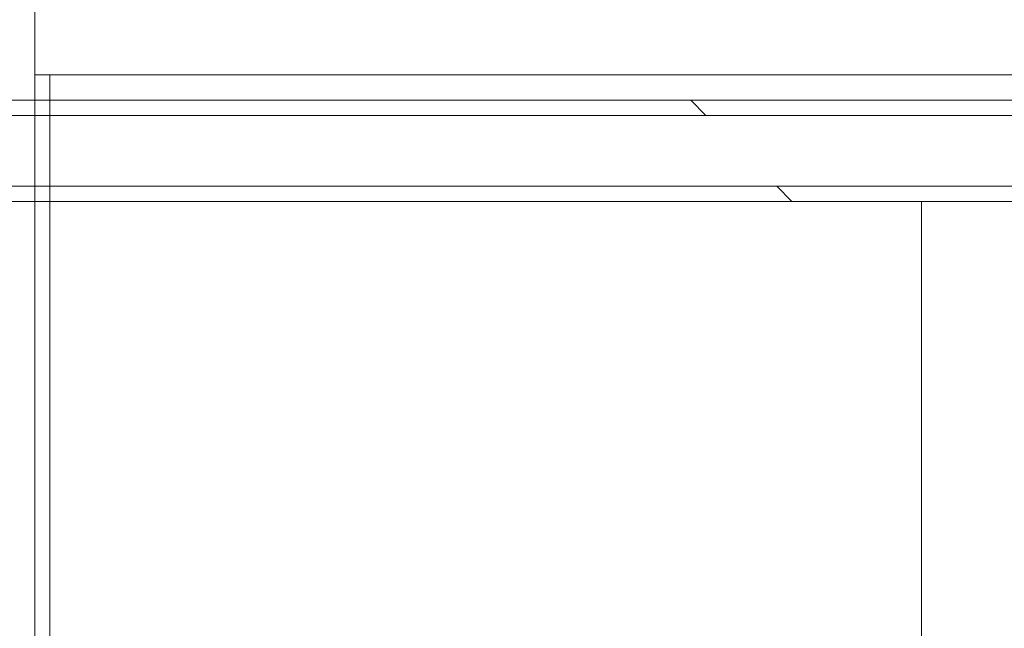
# Model space of a CAD drawing. Header units: metres. Extents: x 1.7 to 42.3, y -72.9 to -47.6.
# Tile 162 of 216: x 19.0655 to 19.1627, y -50.8236 to -50.7636. Entities that reach past the tile are written whole.
import ezdxf

# ---------------------------------------------------------------- set-up
doc = ezdxf.new("R2010")
doc.units = ezdxf.units.M
for name, color, linetype, lineweight in [('A-FLOR-PATT', 7, 'Continuous', 18), ('A-WALL', 7, 'Continuous', 18), ('A-WALL-PATT', 7, 'Continuous', 18)]:
    doc.layers.add(name, color=color, linetype=linetype, lineweight=lineweight)
pattern_1 = [(45, (21.555, -62.9), (-0.0795495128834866, 0.0795495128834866), []), (135, (21.555, -62.9), (-0.0795495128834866, -0.07954951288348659), [])]

# ---------------------------------------------------------------- blocks, each defined once
blk = doc.blocks.new('4 GRE - ESCOLA DE CINEMA E AUDIOVISUAL CINE REX R07_rvt-1-2PAV - FRIGORÍFICA')
at = {"layer": 'A-FLOR-PATT', "true_color": 0xcbcbcb}
h = blk.add_hatch(dxfattribs=at)
h.set_pattern_fill('FP_32', color=9, style=0, pattern_type=2)
h.set_pattern_definition([(0, (14.354, -51.86199999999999), (0, 0.8), []), (90, (14.354, -51.86199999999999), (-0.8, 4.898587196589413e-17), [])])
h.paths.add_polyline_path([(21.24848821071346, -54.34154163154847), (21.24998821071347, -54.34154163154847), (21.24998821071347, -54.34004163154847), (21.24848821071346, -54.34004163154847)])
h.paths.add_polyline_path([(19.05982107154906, -54.34154163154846), (19.05998821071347, -54.34154163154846), (19.05982107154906, -54.34004163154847)])
h.paths.add_polyline_path([(21.24998821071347, -54.33304163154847), (21.24848821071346, -54.33154163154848), (21.24848821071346, -54.33304163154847)])
h.paths.add_polyline_path([(19.05982107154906, -54.33304163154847), (19.05998821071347, -54.33304163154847), (19.05982107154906, -54.33154163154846)])
h.paths.add_polyline_path([(19.06848821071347, -54.33154163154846), (21.24848821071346, -54.33154163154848), (21.24848821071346, -52.81454163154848), (21.24495267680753, -52.80943387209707), (21.14054400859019, -52.80039227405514), (21.13347421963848, -52.79704745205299), (21.13197394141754, -52.7943057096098), (21.13148821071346, -52.78970984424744), (21.13148821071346, -52.69122406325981), (21.12975770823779, -52.69122406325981), (21.12975770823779, -52.67968560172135), (21.13148821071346, -52.67968560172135), (21.13148821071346, -52.67599329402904), (21.12975770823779, -52.67599329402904), (21.12975770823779, -52.67414714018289), (21.13148821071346, -52.67414714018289), (21.13148821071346, -52.67160146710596), (21.12975770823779, -52.67160146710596), (21.12975770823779, -52.65914714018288), (21.13148821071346, -52.65914714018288), (21.13148821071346, -52.65707021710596), (21.12975770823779, -52.65654163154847), (21.12975770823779, -52.64553175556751), (21.12975770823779, -52.64471324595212), (21.12975770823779, -52.61945483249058), (21.13148821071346, -52.61863800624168), (21.13197394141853, -52.51877755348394), (21.1340831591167, -52.51492298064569), (21.14094639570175, -52.51265614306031), (21.24548821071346, -52.50287570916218), (21.24848821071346, -52.49854163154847), (21.24848821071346, -52.44700971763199), (21.24447367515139, -52.44465657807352), (21.2424551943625, -52.44056323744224), (21.23978821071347, -52.42752525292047), (21.23798821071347, -52.42720786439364), (21.23798821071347, -52.42492525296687), (21.17071769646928, -52.42436302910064), (21.16673821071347, -52.42271467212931), (21.16332094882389, -52.42009251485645), (21.16069879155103, -52.41667525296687), (21.1590504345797, -52.41269576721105), (21.15848821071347, -52.40842525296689), (21.1590504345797, -52.40415473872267), (21.16069879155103, -52.40017525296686), (21.16332094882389, -52.39675799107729), (21.16673821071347, -52.39413583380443), (21.17071769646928, -52.3924874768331), (21.17498821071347, -52.39192525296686), (21.23798821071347, -52.39192525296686), (21.23798821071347, -52.38964264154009), (21.23978821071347, -52.38932525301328), (21.2424551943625, -52.37628726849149), (21.24619105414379, -52.37066274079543), (21.24848821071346, -52.36912516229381), (21.24848821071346, -52.30710674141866), (21.24447367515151, -52.30475360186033), (21.24245519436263, -52.30066026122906), (21.23978821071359, -52.28762227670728), (21.23798821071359, -52.28730488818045), (21.23798821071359, -52.28480343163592), (21.22066524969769, -52.28409832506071), (21.20344411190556, -52.27906903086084), (21.1888660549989, -52.2708862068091), (21.17614382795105, -52.25910796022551), (21.16651956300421, -52.24468729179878), (21.16052412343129, -52.22841962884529), (21.15848821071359, -52.21120227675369), (21.15848821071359, -52.12137768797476), (21.14735148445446, -52.12138036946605), (21.13548357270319, -52.12005547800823), (21.12420188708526, -52.11614060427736), (21.11406430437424, -52.109829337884), (21.10557212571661, -52.1014337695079), (21.09914528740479, -52.09136905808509), (21.09510159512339, -52.08013290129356), (21.09250734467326, -52.06561312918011), (20.90176796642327, -52.10619775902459), (20.87739822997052, -52.10989777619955), (20.81291115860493, -52.11159101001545), (20.74902966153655, -52.10261305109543), (20.68750742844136, -52.08321036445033), (20.67240874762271, -52.07416063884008), (20.65912355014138, -52.06261199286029), (20.64775199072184, -52.04891972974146), (20.64143847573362, -52.04265046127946), (20.62368625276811, -52.01318454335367), (20.6136666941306, -51.980275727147), (20.60996750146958, -51.95225259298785), (20.60854295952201, -51.9240222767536), (20.6113203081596, -51.88554380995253), (20.61366669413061, -51.86776882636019), (20.62368625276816, -51.83486001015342), (20.64143847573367, -51.80539409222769), (20.67060283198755, -51.77633267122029), (20.68750742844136, -51.76594122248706), (20.70038341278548, -51.76188043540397), (20.73479562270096, -51.74984031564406), (20.78214912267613, -51.74177074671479), (20.78349266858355, -51.74169507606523), (20.81291115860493, -51.73756057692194), (20.87739822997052, -51.73925381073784), (20.89848821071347, -51.74167407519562), (20.90373151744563, -51.74211995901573), (21.05153784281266, -51.77467207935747), (21.09267690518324, -51.78357515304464), (21.09591686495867, -51.76565211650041), (21.10142309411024, -51.75297767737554), (21.10998141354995, -51.74212801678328), (21.12102510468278, -51.73382158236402), (21.13382287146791, -51.72860841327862), (21.14752726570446, -51.72683371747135), (21.15848821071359, -51.72683371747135), (21.15848821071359, -51.52184227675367), (21.16052412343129, -51.50462492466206), (21.16651956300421, -51.48835726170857), (21.17614382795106, -51.47393659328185), (21.19148821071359, -51.46068650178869), (21.20398450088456, -51.45367219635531), (21.2206652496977, -51.44894622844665), (21.2379882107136, -51.44824112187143), (21.2379882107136, -51.44573966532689), (21.23978821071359, -51.44542227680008), (21.24320065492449, -51.43020754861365), (21.24619105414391, -51.42675976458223), (21.24848821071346, -51.42522218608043), (21.24848821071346, -51.36700971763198), (21.24447367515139, -51.36465657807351), (21.2424551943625, -51.36056323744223), (21.23978821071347, -51.34752525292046), (21.23798821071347, -51.34720786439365), (21.23798821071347, -51.34492525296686), (21.17071769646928, -51.34436302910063), (21.16673821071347, -51.3427146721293), (21.16332094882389, -51.34009251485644), (21.16069879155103, -51.33667525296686), (21.1590504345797, -51.33269576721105), (21.15848821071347, -51.32842525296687), (21.15942918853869, -51.32324034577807), (21.16069879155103, -51.32017525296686), (21.16332094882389, -51.31675799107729), (21.16673821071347, -51.31413583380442), (21.17071769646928, -51.31248747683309), (21.17498821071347, -51.31192525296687), (21.23798821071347, -51.31192525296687), (21.23798821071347, -51.30964264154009), (21.23978821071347, -51.30932525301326), (21.2424551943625, -51.29628726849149), (21.24619105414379, -51.29066274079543), (21.24848821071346, -51.28912516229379), (21.24848821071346, -51.07654163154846), (20.89848821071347, -51.07654163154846), (20.89848821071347, -50.78154163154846), (20.13207267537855, -50.78154163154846), (20.12971953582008, -50.78555616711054), (20.1256261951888, -50.78757464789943), (20.11258821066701, -50.79024163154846), (20.11227082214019, -50.79204163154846), (20.10997932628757, -50.79204163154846), (20.10913973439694, -50.80455187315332), (20.10720969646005, -50.81776191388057), (20.09973167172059, -50.83534761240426), (20.08799335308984, -50.85047777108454), (20.07278597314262, -50.8621158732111), (20.05511429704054, -50.86949297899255), (20.03614590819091, -50.87212167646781), (20.00373821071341, -50.87215086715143), (20.00373821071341, -50.87529163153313), (19.95940968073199, -50.87487046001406), (19.94698821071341, -50.87160699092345), (19.49348821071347, -50.87160699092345), (19.49375547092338, -50.910299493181), (19.49920090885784, -50.9165552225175), (19.50186539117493, -50.91808288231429), (19.51201990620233, -50.93157203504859), (19.51201990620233, -50.95197865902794), (19.50112176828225, -50.96588641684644), (19.48348821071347, -50.97119870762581), (19.4829770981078, -51.53344912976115), (19.47676302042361, -51.55327592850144), (19.4703599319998, -51.56042391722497), (19.45650499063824, -51.56858345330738), (19.44348821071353, -51.57154163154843), (19.06848821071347, -51.57154163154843), (19.06848821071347, -51.58984078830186), (19.07250274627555, -51.59219392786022), (19.07452122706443, -51.59628726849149), (19.07610742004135, -51.60404163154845), (19.12988060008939, -51.60484380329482), (19.13836257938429, -51.6091672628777), (19.14114365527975, -51.61192525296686), (19.14625872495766, -51.6124874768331), (19.15165398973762, -51.61522219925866), (19.15365547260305, -51.61675799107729), (19.15627762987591, -51.62017525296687), (19.15792598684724, -51.62415473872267), (19.15848821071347, -51.62842525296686), (19.15792598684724, -51.63269576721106), (19.15627762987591, -51.63667525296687), (19.15165398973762, -51.64162830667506), (19.15023821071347, -51.6427146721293), (19.14625872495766, -51.64436302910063), (19.14198821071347, -51.64492525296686), (19.07898821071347, -51.64492525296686), (19.07898821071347, -51.64720786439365), (19.07718821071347, -51.64752525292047), (19.07452122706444, -51.66056323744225), (19.07078536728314, -51.6661877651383), (19.06848821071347, -51.66772534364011), (19.06848821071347, -51.75794163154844), (19.10848821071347, -51.78354163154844), (19.10848821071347, -51.84954163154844), (19.06848821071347, -51.87514163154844), (19.06848821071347, -52.00342525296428), (19.51689800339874, -52.00402155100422), (19.54053038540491, -52.0087223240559), (19.55767222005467, -52.0193350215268), (19.56513225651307, -52.02632917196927), (19.57113615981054, -52.03509509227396), (19.57819113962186, -52.04638307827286), (19.58348821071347, -52.07301325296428), (19.58289191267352, -52.65727504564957), (19.57773899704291, -52.67880728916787), (19.56479570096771, -52.69710341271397), (19.54952270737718, -52.70722066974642), (19.545540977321, -52.70923229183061), (19.53535272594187, -52.71121687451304), (19.52434021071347, -52.71342525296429), (19.15629447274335, -52.71342525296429), (19.15543727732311, -52.71592525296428), (19.07848821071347, -52.71592525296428), (19.07848821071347, -52.7304211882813), (19.06848821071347, -52.7304211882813), (19.06848821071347, -52.76686148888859), (19.07250274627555, -52.76921462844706), (19.07498354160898, -52.77556806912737), (19.07718821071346, -52.78634595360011), (19.07898821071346, -52.78666334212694), (19.07898821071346, -52.78894595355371), (19.14625872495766, -52.78950817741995), (19.15165398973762, -52.79224289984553), (19.15365547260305, -52.79377869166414), (19.15627762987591, -52.79719595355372), (19.15792598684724, -52.80117543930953), (19.15848821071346, -52.80544595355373), (19.15792598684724, -52.80971646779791), (19.15627762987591, -52.81369595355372), (19.15165398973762, -52.81864900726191), (19.15023821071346, -52.81973537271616), (19.14625872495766, -52.82138372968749), (19.14198821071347, -52.82194595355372), (19.07898821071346, -52.82194595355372), (19.07898821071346, -52.82422856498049), (19.07718821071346, -52.8245459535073), (19.07452122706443, -52.83758393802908), (19.07078536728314, -52.84320846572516), (19.06848821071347, -52.84474604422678), (19.06848821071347, -52.90273121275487), (19.15668569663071, -52.90273121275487), (19.16362269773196, -52.90364448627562), (19.17210216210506, -52.90786839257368), (19.17563793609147, -52.91058148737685), (19.18148821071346, -52.91937449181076), (19.18148821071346, -52.91997313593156), (19.18257493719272, -52.92259672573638), (19.18348821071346, -52.92953372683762), (19.18348821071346, -53.13592869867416), (19.18148821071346, -53.14608793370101), (19.17989735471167, -53.14932995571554), (19.17563793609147, -53.15488093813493), (19.17008695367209, -53.15914035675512), (19.16362269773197, -53.16181793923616), (19.15165398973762, -53.1627312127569), (19.06848821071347, -53.1627312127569), (19.06848821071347, -53.29544595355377), (19.05850015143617, -53.29544595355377), (19.05850015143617, -54.19544595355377), (19.06848821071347, -54.19544595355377), (19.06848821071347, -54.22789579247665)])
h.paths.add_polyline_path([(19.06698821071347, -54.33304163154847), (19.06848821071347, -54.33154163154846), (19.06698821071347, -54.33154163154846)])
h.paths.add_polyline_path([(18.89998821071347, -52.94342525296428), (18.89998821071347, -52.94192525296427), (18.89848821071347, -52.94192525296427), (18.89848821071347, -52.94342525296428)])
h.paths.add_polyline_path([(14.98848821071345, -52.94342525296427), (15.00848821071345, -52.94342525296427), (15.00848821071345, -52.93342525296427), (17.63848821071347, -52.93342525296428), (17.63848821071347, -52.77802227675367), (17.62848821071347, -52.77802227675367), (17.62848821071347, -52.79602227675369), (17.62648821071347, -52.79602227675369), (17.62648821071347, -52.77602227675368), (17.63848821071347, -52.77602227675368), (17.63848821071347, -52.07202227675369), (17.62648821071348, -52.07202227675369), (17.62648821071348, -52.05202227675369), (17.62848821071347, -52.05202227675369), (17.62848821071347, -52.07002227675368), (17.63848821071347, -52.07002227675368), (17.63848821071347, -51.52242525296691), (17.62848821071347, -51.52242525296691), (17.62848821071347, -51.54042525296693), (17.62648821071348, -51.54042525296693), (17.62648821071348, -51.52042525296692), (17.63848821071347, -51.52042525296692), (17.63848821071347, -50.81642525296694), (17.62648821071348, -50.81642525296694), (17.62648821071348, -50.79642525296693), (17.62848821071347, -50.79642525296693), (17.62848821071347, -50.81442525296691), (17.63848821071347, -50.81442525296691), (17.63848821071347, -50.78154163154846), (16.85070999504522, -50.78154163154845), (16.85070999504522, -50.92796392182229), (16.84920999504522, -50.928488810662), (16.84920999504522, -50.92946392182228), (16.85070999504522, -50.92995651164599), (16.85070999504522, -50.93646392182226), (16.84920999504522, -50.93646392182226), (16.84867355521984, -50.93796392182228), (16.34149770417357, -50.93796392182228), (16.34149770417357, -51.31154163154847), (16.32149770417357, -51.31154163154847), (16.32149770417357, -50.93796392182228), (16.09563837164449, -50.93796392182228), (16.09331165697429, -50.9584891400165), (16.08893185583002, -50.96638479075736), (16.08699345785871, -50.99410517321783), (16.08368512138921, -51.02611141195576), (16.07919249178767, -51.05797299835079), (16.07284813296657, -51.07974265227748), (16.0465106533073, -51.1406873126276), (16.01492764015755, -51.19908618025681), (15.99023193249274, -51.23131569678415), (15.95888391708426, -51.25712115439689), (15.94408030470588, -51.26485751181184), (15.92810102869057, -51.26972175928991), (15.9114977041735, -51.2715459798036), (15.89066372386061, -51.26843390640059), (15.87891510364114, -51.26485751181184), (15.86411149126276, -51.25712115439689), (15.83276347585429, -51.23131569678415), (15.80806776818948, -51.19908618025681), (15.77648475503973, -51.1406873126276), (15.74745259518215, -51.07154163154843), (15.74380291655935, -51.05797299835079), (15.73931028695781, -51.02611141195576), (15.73484736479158, -50.98025794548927), (15.7334660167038, -50.96419059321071), (15.72968375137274, -50.9584891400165), (15.72735703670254, -50.93796392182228), (15.54532107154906, -50.93796392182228), (15.54532107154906, -51.01112227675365), (15.50149770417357, -51.01154163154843), (15.50149770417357, -51.51154163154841), (14.11399770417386, -51.51154163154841), (14.11324931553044, -51.71859837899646), (14.11195748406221, -51.72314543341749), (14.10614742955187, -51.73186604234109), (14.09745206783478, -51.73749756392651), (14.09225019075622, -51.73911630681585), (14.08719519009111, -51.73971631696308), (13.99899770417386, -51.73971631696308), (13.99899770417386, -52.93342525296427), (14.10848821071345, -52.93342525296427), (14.10848821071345, -52.94342525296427), (14.9123666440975, -52.94342525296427)])
h.paths.add_polyline_path([(13.99899770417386, -52.94342525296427), (13.99899770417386, -52.94192525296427), (13.99749770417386, -52.94192525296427), (13.99749770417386, -52.94342525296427)])
h.paths.add_polyline_path([(11.21867355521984, -50.93796392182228), (11.21867355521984, -50.93646392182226), (11.21717355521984, -50.93646392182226)])
h.paths.add_polyline_path([(13.6079705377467, -52.94342525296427), (13.71399770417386, -52.94342525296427), (13.71399770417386, -52.93342525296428), (13.82899770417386, -52.93342525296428), (13.82899770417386, -51.73971631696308), (13.73418500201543, -51.73884540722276), (13.73054334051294, -51.73749756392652), (13.7258250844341, -51.73491778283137), (13.72159430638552, -51.73153545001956), (13.71599770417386, -51.72307303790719), (13.71536572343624, -51.72094865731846), (13.71471464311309, -51.71835949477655), (13.71399770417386, -51.70758663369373), (13.71399770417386, -51.51154163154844), (12.34649770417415, -51.51154163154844), (12.34649770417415, -50.93796392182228), (11.94032107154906, -50.93796392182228), (11.93959770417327, -51.01112227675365), (11.73959770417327, -51.01105581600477), (11.73959770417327, -50.93796392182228), (11.21867355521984, -50.93796392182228), (11.21867355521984, -51.07154163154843), (11.21717355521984, -51.07154163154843), (11.21717355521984, -51.07304163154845), (11.21867355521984, -51.07304163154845), (11.21867355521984, -51.08004163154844), (11.21717355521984, -51.08004163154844), (11.21717355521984, -51.08154163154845), (11.06399770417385, -51.08154163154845), (11.06399770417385, -51.16043560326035), (11.07399770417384, -51.16043560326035), (11.07399770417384, -51.14243560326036), (11.07599770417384, -51.14243560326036), (11.07599770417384, -51.16243560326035), (11.06399770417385, -51.16243560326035), (11.06399770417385, -51.86643560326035), (11.07599770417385, -51.86643560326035), (11.07599770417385, -51.88643560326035), (11.07399770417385, -51.88643560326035), (11.07399770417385, -51.86843560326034), (11.06399770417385, -51.86843560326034), (11.06399770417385, -52.16043560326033), (11.07399770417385, -52.16043560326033), (11.07399770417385, -52.14243560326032), (11.07599770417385, -52.14243560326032), (11.07599770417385, -52.16243560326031), (11.06399770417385, -52.16243560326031), (11.06399770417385, -52.86643560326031), (11.07599770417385, -52.86643560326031), (11.07599770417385, -52.88643560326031), (11.07399770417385, -52.88643560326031), (11.07399770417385, -52.86843560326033), (11.06399770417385, -52.86843560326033), (11.06399770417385, -52.93342525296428), (12.81399770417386, -52.93342525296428), (12.81399770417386, -52.94342525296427), (12.95577248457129, -52.94342525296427)])
h.paths.add_polyline_path([(13.83049770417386, -52.94342525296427), (13.83049770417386, -52.94192525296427), (13.82899770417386, -52.94192525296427), (13.82899770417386, -52.94342525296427)])
h.paths.add_polyline_path([(18.89848821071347, -52.9349252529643), (18.89998821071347, -52.9349252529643), (18.89848821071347, -52.93364057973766)])
h.paths.add_polyline_path([(13.82899770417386, -52.93492525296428), (13.83049770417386, -52.93492525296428), (13.82899770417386, -52.93342525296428)])
h.paths.add_polyline_path([(13.99899770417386, -52.93492525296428), (13.99899770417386, -52.93342525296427), (13.99749770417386, -52.93492525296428)])
h.paths.add_polyline_path([(17.66348821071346, -52.93342525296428), (17.8477066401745, -52.93342525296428), (17.8477066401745, -52.84522776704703), (17.84861991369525, -52.83829076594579), (17.85284381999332, -52.82981130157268), (17.85555691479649, -52.82627552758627), (17.86434991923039, -52.82042525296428), (17.8649485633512, -52.82042525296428), (17.867572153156, -52.81933852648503), (17.87450915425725, -52.81842525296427), (18.08090412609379, -52.81842525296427), (18.09106336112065, -52.82042525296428), (18.09430538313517, -52.82201610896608), (18.09985636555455, -52.82627552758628), (18.10411578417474, -52.83182651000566), (18.1067933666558, -52.83829076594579), (18.10770664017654, -52.84522776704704), (18.10770664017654, -52.93342525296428), (18.89848821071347, -52.93342525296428), (18.89848735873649, -52.57774705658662), (18.89730390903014, -52.58673764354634), (18.89383418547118, -52.59511572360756), (18.88831457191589, -52.60231051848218), (18.88112110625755, -52.6078318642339), (18.8727438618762, -52.61130360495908), (18.85867355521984, -52.61249044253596), (18.79735148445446, -52.61250520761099), (18.7854835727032, -52.61118031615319), (18.77420188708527, -52.6072654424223), (18.76406430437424, -52.60095417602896), (18.75557212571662, -52.59255860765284), (18.74914528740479, -52.58249389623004), (18.7445216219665, -52.56809268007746), (18.74250734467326, -52.55673796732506), (18.55176796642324, -52.59732259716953), (18.52739822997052, -52.60102261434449), (18.46291115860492, -52.6027158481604), (18.39902966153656, -52.59373788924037), (18.33750742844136, -52.57433520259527), (18.32240874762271, -52.56528547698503), (18.30912355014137, -52.55373683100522), (18.29775199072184, -52.54004456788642), (18.29143847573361, -52.53377529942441), (18.2736862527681, -52.50430938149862), (18.2636666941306, -52.47140056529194), (18.25996750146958, -52.44337743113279), (18.25854295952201, -52.41514711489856), (18.26132030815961, -52.37666864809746), (18.26366669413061, -52.35889366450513), (18.27508584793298, -52.32366173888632), (18.29143847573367, -52.29651893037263), (18.32060283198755, -52.26745750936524), (18.33750742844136, -52.25706606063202), (18.35038341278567, -52.25300527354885), (18.38479562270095, -52.24096515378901), (18.42577297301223, -52.23325469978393), (18.43349266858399, -52.23281991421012), (18.46291115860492, -52.22868541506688), (18.52739822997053, -52.2303786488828), (18.54060454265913, -52.23238374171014), (18.55373151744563, -52.23324479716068), (18.70153784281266, -52.26579691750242), (18.74267690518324, -52.27469999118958), (18.74591686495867, -52.25677695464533), (18.75142309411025, -52.2441025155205), (18.7602869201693, -52.23302307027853), (18.77102510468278, -52.22494642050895), (18.78382287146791, -52.21973325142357), (18.79752726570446, -52.21795855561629), (18.86375356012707, -52.21797450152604), (18.8727438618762, -52.21916011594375), (18.88112110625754, -52.22263185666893), (18.89010470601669, -52.23048663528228), (18.89383418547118, -52.23534799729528), (18.89730390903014, -52.2437260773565), (18.89848735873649, -52.25271666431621), (18.89848821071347, -51.83342525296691), (17.65848821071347, -51.83342525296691), (17.65848821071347, -52.07002227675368), (17.66048821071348, -52.07002227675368), (17.66048821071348, -52.07962582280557), (17.66348821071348, -52.07962582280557), (17.66348821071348, -52.05162582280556), (17.66548821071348, -52.05162582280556), (17.66548821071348, -52.08202227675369), (17.65848821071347, -52.08202227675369), (17.65848821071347, -52.76602227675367), (17.66548821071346, -52.76602227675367), (17.66548821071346, -52.7964187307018), (17.66348821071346, -52.7964187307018), (17.66348821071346, -52.7684187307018), (17.66048821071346, -52.7684187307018), (17.66048821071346, -52.77802227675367), (17.65848821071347, -52.77802227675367), (17.65848821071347, -52.93342525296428), (17.66048821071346, -52.93342525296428)])
h.paths.add_polyline_path([(11.04199770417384, -52.93342525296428), (11.04399770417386, -52.93342525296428), (11.04399770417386, -52.86843560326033), (11.04199770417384, -52.86843560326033), (11.04199770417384, -52.85883205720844), (11.03899770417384, -52.85883205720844), (11.03899770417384, -52.88683205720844), (11.03699770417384, -52.88683205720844), (11.03699770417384, -52.85643560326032), (11.04399770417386, -52.85643560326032), (11.04399770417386, -52.17243560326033), (11.03699770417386, -52.17243560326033), (11.03699770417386, -52.1420391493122), (11.03899770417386, -52.1420391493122), (11.03899770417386, -52.1700391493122), (11.04199770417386, -52.1700391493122), (11.04199770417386, -52.16043560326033), (11.04399770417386, -52.16043560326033), (11.04399770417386, -52.03402227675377), (9.809787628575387, -52.03402227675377), (9.809788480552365, -52.30142233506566), (9.810971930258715, -52.29243174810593), (9.81444165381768, -52.28405366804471), (9.819961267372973, -52.27685887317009), (9.827154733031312, -52.27133752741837), (9.835531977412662, -52.26786578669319), (9.844522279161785, -52.26668017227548), (9.910924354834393, -52.26666418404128), (9.922792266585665, -52.26798907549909), (9.934073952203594, -52.27190394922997), (9.944211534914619, -52.27821521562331), (9.95270371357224, -52.28661078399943), (9.95913055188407, -52.29667549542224), (9.963174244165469, -52.30791165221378), (9.965768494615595, -52.32243142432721), (10.15650787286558, -52.28184679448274), (10.18087760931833, -52.27814677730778), (10.24536468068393, -52.27645354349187), (10.3092461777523, -52.2854315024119), (10.37076841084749, -52.304834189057), (10.38586709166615, -52.31388391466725), (10.39915228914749, -52.32543256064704), (10.41052384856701, -52.33912482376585), (10.41683736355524, -52.34539409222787), (10.43458958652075, -52.37486001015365), (10.44460914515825, -52.40776882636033), (10.44830833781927, -52.43579196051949), (10.44973287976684, -52.46402227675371), (10.44695553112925, -52.50250074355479), (10.44460914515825, -52.52027572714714), (10.43458958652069, -52.55318454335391), (10.41683736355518, -52.58265046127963), (10.38767300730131, -52.61171188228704), (10.37076841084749, -52.62210333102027), (10.34698027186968, -52.62998205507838), (10.3234802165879, -52.63820423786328), (10.27839024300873, -52.64614632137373), (10.27478317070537, -52.64634947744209), (10.24536468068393, -52.65048397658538), (10.18087760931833, -52.64879074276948), (10.16767129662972, -52.64678564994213), (10.15454432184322, -52.64592459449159), (10.02088124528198, -52.61643327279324), (9.965598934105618, -52.6044694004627), (9.962358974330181, -52.62239243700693), (9.95685274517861, -52.63506687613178), (9.948294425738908, -52.64591653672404), (9.937250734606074, -52.65422297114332), (9.924452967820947, -52.6594361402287), (9.910748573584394, -52.66121083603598), (9.844522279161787, -52.66119489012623), (9.835531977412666, -52.66000927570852), (9.827154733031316, -52.65653753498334), (9.819961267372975, -52.65101618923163), (9.814441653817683, -52.643821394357), (9.810971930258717, -52.63544331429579), (9.809788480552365, -52.62645272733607), (9.809787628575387, -52.93342525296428), (11.03899770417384, -52.93342525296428)])
h.paths.add_polyline_path([(19.52434021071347, -52.67842525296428), (19.53736800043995, -52.67423624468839), (19.54559918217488, -52.66505925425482), (19.54848821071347, -52.65427725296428), (19.54848821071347, -52.07301325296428), (19.54307922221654, -52.05494417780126), (19.53085245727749, -52.042967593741), (19.51390021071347, -52.03842525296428), (19.15737814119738, -52.03842914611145), (19.15792598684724, -52.03975176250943), (19.15848821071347, -52.04402227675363), (19.15746562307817, -52.04940420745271), (19.15627762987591, -52.05227227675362), (19.15165398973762, -52.05722533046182), (19.15023821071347, -52.05831169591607), (19.14625872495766, -52.05996005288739), (19.14198821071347, -52.06052227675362), (19.07898821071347, -52.06052227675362), (19.07898821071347, -52.06280488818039), (19.07718821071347, -52.06312227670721), (19.07452122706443, -52.07616026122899), (19.07078536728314, -52.08178478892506), (19.06848821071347, -52.08332236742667), (19.06848821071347, -52.10353566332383), (19.07196130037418, -52.10053146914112), (19.07834298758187, -52.09721828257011), (19.10821454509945, -52.09138093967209), (19.17286704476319, -52.0817664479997), (19.22640903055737, -52.07859348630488), (19.29231916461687, -52.08060059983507), (19.35796658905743, -52.08681268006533), (19.39001738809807, -52.09446439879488), (19.41968197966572, -52.10881063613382), (19.4455803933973, -52.12918401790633), (19.46650785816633, -52.15463679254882), (19.47775301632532, -52.17507847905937), (19.48566314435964, -52.19654814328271), (19.50240080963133, -52.27670337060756), (19.50726718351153, -52.36295698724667), (19.50240080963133, -52.440147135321), (19.48566314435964, -52.52030236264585), (19.47767477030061, -52.54198440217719), (19.46650785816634, -52.56221371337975), (19.44558039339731, -52.58766648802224), (19.41968197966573, -52.60803986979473), (19.39001738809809, -52.62238610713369), (19.35796658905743, -52.63003782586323), (19.29231916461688, -52.6362499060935), (19.22640903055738, -52.63825701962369), (19.1728670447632, -52.63508405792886), (19.0989723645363, -52.62399966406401), (19.08029141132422, -52.62004472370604), (19.08029141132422, -52.67820525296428), (19.47775301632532, -52.67842525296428)])
h.paths.add_polyline_path([(19.10882870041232, -52.36299933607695), (19.10823820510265, -52.35842525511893), (19.10884736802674, -52.35389352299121), (19.11061223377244, -52.34967062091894), (19.11341858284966, -52.34604433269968), (19.11979725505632, -52.34214214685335), (19.12154723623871, -52.34151260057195), (19.12574162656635, -52.34096039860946), (19.13027335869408, -52.34155701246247), (19.13449626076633, -52.34330619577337), (19.1381225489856, -52.3460887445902), (19.13810473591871, -52.34604433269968), (19.13439138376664, -52.34322572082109), (19.13025554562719, -52.34151260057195), (19.12538647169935, -52.34096039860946), (19.11979725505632, -52.34209035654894), (19.11691130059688, -52.34330619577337), (19.11323451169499, -52.34618557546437), (19.1104994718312, -52.34981757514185), (19.10880531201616, -52.35393793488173), (19.10850313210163, -52.36061729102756), (19.10881115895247, -52.36295698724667)])
h.paths.add_polyline_path([(21.23230821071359, -52.25202227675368), (21.23798821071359, -52.25162516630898), (21.23798821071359, -52.2497396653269), (21.23978821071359, -52.24942227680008), (21.24320065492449, -52.23420754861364), (21.24619105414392, -52.23075976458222), (21.24848821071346, -52.22922218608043), (21.24848735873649, -52.08662221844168), (21.24730390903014, -52.09561280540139), (21.24383418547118, -52.10399088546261), (21.23831457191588, -52.11118568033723), (21.23112110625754, -52.11670702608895), (21.22274386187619, -52.12017876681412), (21.21375356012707, -52.12136438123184), (21.19148821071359, -52.12138036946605), (21.19148821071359, -52.21120227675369), (21.19287911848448, -52.22176727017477), (21.19695705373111, -52.23161227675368), (21.20398450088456, -52.24048103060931), (21.2118982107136, -52.24655343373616), (21.22174321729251, -52.25063136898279), (21.23155320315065, -52.25192287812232)])
h.paths.add_polyline_path([(9.809787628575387, -51.08154163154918), (9.809787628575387, -51.08004163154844), (9.808287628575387, -51.08004163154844)])
h.paths.add_polyline_path([(10.24536468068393, -52.00402227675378), (11.04399770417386, -52.00402227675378), (11.04399770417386, -51.86843560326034), (11.04199770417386, -51.86843560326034), (11.04199770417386, -51.85883205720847), (11.03899770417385, -51.85883205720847), (11.03899770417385, -51.88683205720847), (11.03699770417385, -51.88683205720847), (11.03699770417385, -51.85643560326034), (11.04399770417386, -51.85643560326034), (11.04399770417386, -51.17243560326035), (11.03699770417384, -51.17243560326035), (11.03699770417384, -51.14203914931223), (11.03899770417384, -51.14203914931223), (11.03899770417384, -51.17003914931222), (11.04199770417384, -51.17003914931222), (11.04199770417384, -51.16043560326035), (11.04399770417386, -51.16043560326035), (11.04399770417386, -51.08154163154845), (9.809787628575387, -51.08154163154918), (9.809788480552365, -51.43582531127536), (9.810971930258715, -51.42683472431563), (9.814441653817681, -51.41845664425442), (9.819961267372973, -51.41126184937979), (9.827154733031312, -51.40574050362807), (9.835531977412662, -51.40226876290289), (9.844522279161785, -51.40108314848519), (9.910924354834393, -51.40106716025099), (9.922792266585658, -51.40239205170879), (9.934073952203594, -51.40630692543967), (9.944211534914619, -51.41261819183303), (9.95270371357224, -51.42101376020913), (9.95913055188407, -51.43107847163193), (9.963174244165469, -51.44231462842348), (9.965768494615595, -51.45683440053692), (10.15650787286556, -51.41624977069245), (10.18087760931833, -51.41254975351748), (10.24536468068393, -51.41085651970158), (10.3092461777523, -51.41983447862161), (10.37076841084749, -51.4392371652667), (10.38586709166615, -51.44828689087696), (10.39915228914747, -51.45983553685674), (10.41052384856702, -51.47352779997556), (10.41683736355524, -51.47979706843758), (10.43458958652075, -51.50926298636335), (10.44460914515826, -51.54217180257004), (10.44830833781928, -51.57019493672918), (10.44973287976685, -51.59842525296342), (10.44695553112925, -51.63690371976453), (10.44460914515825, -51.65467870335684), (10.43458958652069, -51.68758751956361), (10.41683736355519, -51.71705343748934), (10.38767300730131, -51.74611485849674), (10.37076841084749, -51.75650630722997), (10.34698027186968, -51.76438503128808), (10.3234802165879, -51.77260721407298), (10.27839024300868, -51.78054929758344), (10.27478317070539, -51.78075245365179), (10.24536468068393, -51.78488695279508), (10.18087760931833, -51.78319371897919), (10.16767129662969, -51.78118862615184), (10.15454432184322, -51.7803275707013), (10.02088124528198, -51.75083624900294), (9.965598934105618, -51.7388723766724), (9.962358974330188, -51.75679541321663), (9.95685274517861, -51.76946985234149), (9.948294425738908, -51.78031951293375), (9.937250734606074, -51.78862594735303), (9.924452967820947, -51.79383911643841), (9.910748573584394, -51.79561381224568), (9.844522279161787, -51.79559786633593), (9.835531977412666, -51.79441225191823), (9.827154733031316, -51.79094051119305), (9.819961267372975, -51.78541916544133), (9.81444165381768, -51.7782243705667), (9.810971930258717, -51.76984629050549), (9.809788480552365, -51.76085570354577), (9.809788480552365, -52.00402227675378), (10.21902330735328, -52.00402227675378)])
h.paths.add_polyline_path([(18.85867355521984, -51.80342525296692), (18.89848821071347, -51.80342525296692), (18.89848735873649, -51.50274705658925), (18.89730390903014, -51.51173764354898), (18.89383418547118, -51.52011572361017), (18.88831457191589, -51.52731051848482), (18.88112110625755, -51.53283186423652), (18.87220665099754, -51.53637445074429), (18.85867355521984, -51.5374904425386), (18.79735148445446, -51.53750520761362), (18.7854835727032, -51.53618031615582), (18.77420188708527, -51.53226544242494), (18.76406430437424, -51.52595417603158), (18.75557212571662, -51.51755860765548), (18.74914528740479, -51.50749389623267), (18.74510159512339, -51.49625773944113), (18.74250734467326, -51.48173796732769), (18.55176796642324, -51.52232259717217), (18.52739822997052, -51.52602261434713), (18.46291115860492, -51.52771584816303), (18.39902966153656, -51.518737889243), (18.33750742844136, -51.4993352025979), (18.32240874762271, -51.49028547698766), (18.30912355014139, -51.47873683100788), (18.29775199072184, -51.46504456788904), (18.29143847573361, -51.45877529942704), (18.2736862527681, -51.42930938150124), (18.2636666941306, -51.39640056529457), (18.25996750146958, -51.36837743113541), (18.25854295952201, -51.34014711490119), (18.26132030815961, -51.3016686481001), (18.26366669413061, -51.28389366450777), (18.27368625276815, -51.250984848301), (18.29143847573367, -51.22151893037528), (18.32060283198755, -51.19245750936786), (18.33750742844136, -51.18206606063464), (18.35038341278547, -51.17800527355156), (18.38479562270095, -51.16596515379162), (18.42577297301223, -51.15825469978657), (18.43349266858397, -51.15781991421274), (18.46291115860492, -51.15368541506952), (18.52739822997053, -51.15537864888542), (18.54060454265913, -51.15738374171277), (18.55373151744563, -51.15824479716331), (18.70153784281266, -51.19079691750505), (18.74267690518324, -51.1996999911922), (18.74591686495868, -51.18177695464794), (18.75142309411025, -51.16910251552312), (18.7602869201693, -51.15802307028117), (18.77102510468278, -51.14994642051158), (18.78382287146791, -51.1447332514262), (18.79752726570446, -51.14295855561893), (18.86375356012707, -51.14297450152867), (18.8727438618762, -51.14416011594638), (18.88112110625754, -51.14763185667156), (18.88831457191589, -51.15315320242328), (18.89383418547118, -51.1603479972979), (18.89730390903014, -51.16872607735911), (18.89848735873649, -51.17771666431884), (18.89848821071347, -51.02154163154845), (18.84850015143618, -51.02154163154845), (18.84850015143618, -50.78154163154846), (17.65848821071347, -50.78154163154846), (17.65848821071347, -50.81442525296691), (17.66048821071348, -50.81442525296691), (17.66048821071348, -50.8240287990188), (17.66348821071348, -50.8240287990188), (17.66348821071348, -50.79602879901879), (17.66548821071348, -50.79602879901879), (17.66548821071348, -50.82642525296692), (17.65848821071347, -50.82642525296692), (17.65848821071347, -51.51042525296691), (17.66548821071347, -51.51042525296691), (17.66548821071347, -51.54082170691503), (17.66348821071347, -51.54082170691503), (17.66348821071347, -51.51282170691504), (17.66048821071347, -51.51282170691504), (17.66048821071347, -51.52242525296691), (17.65848821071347, -51.52242525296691), (17.65848821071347, -51.80342525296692), (17.8477066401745, -51.80342525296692), (17.8477066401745, -51.70522776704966), (17.84861991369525, -51.69829076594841), (17.85284381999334, -51.68981130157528), (17.85555691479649, -51.6862755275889), (17.86434991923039, -51.68042525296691), (17.86494856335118, -51.68042525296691), (17.867572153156, -51.67933852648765), (17.87450915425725, -51.67842525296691), (18.0809041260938, -51.67842525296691), (18.09106336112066, -51.68042525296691), (18.09430538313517, -51.6820161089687), (18.09985636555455, -51.6862755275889), (18.10411578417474, -51.69182651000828), (18.1067933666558, -51.69829076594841), (18.10770664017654, -51.70522776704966), (18.10770664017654, -51.80342525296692), (18.82555496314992, -51.80342525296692)])
h.paths.add_polyline_path([(21.24848735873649, -51.76159182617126), (21.24848821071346, -51.50310674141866), (21.24447367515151, -51.50075360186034), (21.24245519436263, -51.49666026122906), (21.23978821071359, -51.48362227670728), (21.2379882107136, -51.48330488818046), (21.2379882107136, -51.48141938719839), (21.22728945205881, -51.48141938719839), (21.21834623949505, -51.48348428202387), (21.20948145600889, -51.48800130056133), (21.20197273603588, -51.49452870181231), (21.19551908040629, -51.50462492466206), (21.19270070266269, -51.51196717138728), (21.19148821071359, -51.52184227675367), (21.19148821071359, -51.72684430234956), (21.21375356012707, -51.7268496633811), (21.22274386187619, -51.72803527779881), (21.23112110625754, -51.73150701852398), (21.23920660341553, -51.73819112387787), (21.24383418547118, -51.74422315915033), (21.24730390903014, -51.75260123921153)])
h.paths.add_polyline_path([(19.0701292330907, -51.54154163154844), (19.08848821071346, -51.54154163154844), (19.08848821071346, -50.90154163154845), (19.06848821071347, -50.90154163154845), (19.06848821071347, -51.54154163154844)])
h.paths.add_polyline_path([(19.44348821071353, -51.54154163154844), (19.44348821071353, -50.90154163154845), (19.41348821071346, -50.90154163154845), (19.41348821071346, -51.54154163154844), (19.43699063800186, -51.54154163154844)])
h.paths.add_polyline_path([(19.19598821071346, -51.54154163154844), (19.23348821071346, -51.54154163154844), (19.23317874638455, -50.90154163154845), (19.19598821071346, -50.90154163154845), (19.19598821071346, -51.53071573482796)])
h.paths.add_polyline_path([(19.12348821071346, -51.54154163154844), (19.16098821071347, -51.54154163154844), (19.16098821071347, -50.90154163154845), (19.12348821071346, -50.90154163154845), (19.12348821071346, -51.53071573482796)])
h.paths.add_polyline_path([(19.30598821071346, -51.54154163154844), (19.30598821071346, -50.90154163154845), (19.26848821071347, -50.90154163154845), (19.26848821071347, -51.54154163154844)])
h.paths.add_polyline_path([(19.34098821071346, -51.54154163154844), (19.37848821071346, -51.54154163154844), (19.37848821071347, -50.90154163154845), (19.34098821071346, -50.90154163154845), (19.34098821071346, -51.53071573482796)])
h.paths.add_polyline_path([(14.58075245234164, -51.29117437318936), (14.58103011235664, -51.29081624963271), (14.58091316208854, -51.29081624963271)])
h.paths.add_polyline_path([(15.27627605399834, -51.28617437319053), (15.27655371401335, -51.28581624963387), (15.27643676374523, -51.28581624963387)])
h.paths.add_polyline_path([(12.95825245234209, -51.28117437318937), (12.9585301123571, -51.28081624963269), (12.95841316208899, -51.28081624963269)])
h.paths.add_polyline_path([(13.73825245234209, -51.28117437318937), (13.7385301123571, -51.28081624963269), (13.73841316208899, -51.28081624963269)])
h.paths.add_polyline_path([(14.59465365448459, -51.25960303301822), (14.59483997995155, -51.25917613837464), (14.59471562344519, -51.25917613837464)])
h.paths.add_polyline_path([(15.2901772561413, -51.25460303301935), (15.2903635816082, -51.2541761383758), (15.2902392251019, -51.2541761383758)])
h.paths.add_polyline_path([(13.75215365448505, -51.24960303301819), (13.75233997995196, -51.24917613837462), (13.75221562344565, -51.24917613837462)])
h.paths.add_polyline_path([(12.97215365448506, -51.24960303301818), (12.97233997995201, -51.24917613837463), (12.97221562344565, -51.24917613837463)])
h.paths.add_polyline_path([(9.809787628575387, -51.07304163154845), (9.809787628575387, -51.07154163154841), (9.808287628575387, -51.07154163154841), (9.808287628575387, -51.07304163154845)])
h.paths.add_polyline_path([(11.21017355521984, -51.07304163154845), (11.21017355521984, -51.07154163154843), (11.20867355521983, -51.07154163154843)])
h.paths.add_polyline_path([(9.801287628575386, -51.07304163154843), (9.801287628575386, -51.07154163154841), (9.799787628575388, -51.07154163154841), (9.799787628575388, -51.07304163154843)])
h.paths.add_polyline_path([(16.84220999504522, -50.92946392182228), (16.84220999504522, -50.92796392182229), (16.84090769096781, -50.92816161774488)])
h.paths.add_polyline_path([(11.21867355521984, -50.92946392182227), (11.21867355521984, -50.92796392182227), (11.21717355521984, -50.92796392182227), (11.21717355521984, -50.92946392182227)])
h.paths.add_polyline_path([(11.20867355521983, -50.92946392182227), (11.21017355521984, -50.92946392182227), (11.21017355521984, -50.92796392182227), (11.20867355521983, -50.92796392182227)])
h.paths.add_polyline_path([(19.47348821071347, -50.88624169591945), (19.47348821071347, -50.87160699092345), (19.44539570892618, -50.87205274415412), (19.46522250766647, -50.8782668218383), (19.47201504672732, -50.88412593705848), (19.47306722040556, -50.88573616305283)])
h.paths.add_polyline_path([(19.29772442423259, -50.87154163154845), (19.31470350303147, -50.87132595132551), (19.29760617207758, -50.86904163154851), (19.25848821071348, -50.86844533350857), (19.24795860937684, -50.86669707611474), (19.23786426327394, -50.86329499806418), (19.23317874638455, -50.85981479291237), (19.22472729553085, -50.85142227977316), (19.22111384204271, -50.84631570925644), (19.21822709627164, -50.83876758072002), (19.21598821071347, -50.82654163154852), (19.21581054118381, -50.78154163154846), (19.06848821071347, -50.78154163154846), (19.06848821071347, -50.87154163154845), (19.27991321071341, -50.87154163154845)])
h.paths.add_polyline_path([(20.00373821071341, -50.83854163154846), (20.03813511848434, -50.83854163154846), (20.04814253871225, -50.8366128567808), (20.05738335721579, -50.83231449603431), (20.06530574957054, -50.82590323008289), (20.07145222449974, -50.81772506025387), (20.07540986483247, -50.8083767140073), (20.07698821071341, -50.79830807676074), (20.07698821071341, -50.79204163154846), (20.07470559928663, -50.79204163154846), (20.07438821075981, -50.79024163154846), (20.05917348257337, -50.78682918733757), (20.05572569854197, -50.78383878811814), (20.05418812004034, -50.78154163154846), (20.00207267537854, -50.78154163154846), (19.99971953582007, -50.78555616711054), (19.99562619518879, -50.78757464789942), (19.98258821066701, -50.79024163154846), (19.98227082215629, -50.79204163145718), (19.97998821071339, -50.79204163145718), (19.97998821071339, -50.83479163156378), (20.00373821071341, -50.83479163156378)])
h.paths.add_polyline_path([(19.57592470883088, -50.78429322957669), (19.57357480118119, -50.78497057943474), (19.57520717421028, -50.78444960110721)])
h.paths.add_polyline_path([(19.89854989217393, -50.8344561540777), (19.91639458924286, -50.83361968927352), (19.91598821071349, -50.82654163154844), (19.91581054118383, -50.78154163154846), (19.5905389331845, -50.78199048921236), (19.59011097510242, -50.78388058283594), (19.58822302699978, -50.78399808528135), (19.58781015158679, -50.78467550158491), (19.57357480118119, -50.78562850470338), (19.57788293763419, -50.78712705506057), (19.5780389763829, -50.78800543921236), (19.58123140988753, -50.78800543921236), (19.58178266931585, -50.80349045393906), (19.58303056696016, -50.80349045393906), (19.58303056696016, -50.83404163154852), (19.89999523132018, -50.83430749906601)])
h.paths.add_polyline_path([(19.46755619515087, -50.83404163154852), (19.47348821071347, -50.83404163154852), (19.47348821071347, -50.80478668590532), (19.41623140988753, -50.79959405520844), (19.41678266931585, -50.80349045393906), (19.41803056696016, -50.80349045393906), (19.41803056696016, -50.83404163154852), (19.43554688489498, -50.83404163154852)])
h.paths.add_polyline_path([(19.55409348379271, -50.78800543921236), (19.55348507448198, -50.78593341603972), (19.55444803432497, -50.78591664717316)])
h.paths.add_polyline_path([(19.49348821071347, -50.83404163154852), (19.54894585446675, -50.83404163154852), (19.54894585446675, -50.80349045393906), (19.55074501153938, -50.80349045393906), (19.55144164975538, -50.78800543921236), (19.55520964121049, -50.78800543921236), (19.55520964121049, -50.78590424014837), (19.56355046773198, -50.78499796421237), (19.56297551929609, -50.78470599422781), (19.55520964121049, -50.78426708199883), (19.54117395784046, -50.78356198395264), (19.54115762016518, -50.78154163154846), (19.49348821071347, -50.78154163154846), (19.49348821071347, -50.80455187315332)])
h.paths.add_polyline_path([(19.38394585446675, -50.83404163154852), (19.38394585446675, -50.80349045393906), (19.38574501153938, -50.80349045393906), (19.38519375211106, -50.79613505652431), (19.35048821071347, -50.79302187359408), (19.34993134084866, -50.79799184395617), (19.34880352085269, -50.8009896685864), (19.35546588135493, -50.80155106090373), (19.3693665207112, -50.80455187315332), (19.37348821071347, -50.80722299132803), (19.37348821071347, -50.83404163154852)])
h.paths.add_polyline_path([(19.29348821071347, -50.83092962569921), (19.29348821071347, -50.80722299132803), (19.29950260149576, -50.80363621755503), (19.31808002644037, -50.80074235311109), (19.31654866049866, -50.7944070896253), (19.31648821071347, -50.78666137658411), (19.31648821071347, -50.78154163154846), (19.29808871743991, -50.78154163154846), (19.29574040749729, -50.78555349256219), (19.29165497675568, -50.78757464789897), (19.27858713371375, -50.79024773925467), (19.2782708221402, -50.79204163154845), (19.27622258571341, -50.79204163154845), (19.27697143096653, -50.80455187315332), (19.27754722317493, -50.80785130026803), (19.28106846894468, -50.81687077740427), (19.28514672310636, -50.82333076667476), (19.29162014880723, -50.82976578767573)])
h.paths.add_polyline_path([(19.34657496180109, -50.80088597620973), (19.3469064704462, -50.79773941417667), (19.34544560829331, -50.79219691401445), (19.34511423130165, -50.7924203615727), (19.34511423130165, -50.8008180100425), (19.34648829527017, -50.80088194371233)])
h.paths.add_polyline_path([(19.32040162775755, -50.80088596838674), (19.32111423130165, -50.80074235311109), (19.32048829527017, -50.7944070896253), (19.32038360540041, -50.80074235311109)])
h.paths.add_polyline_path([(19.41092470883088, -50.78429322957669), (19.40857480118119, -50.78497057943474), (19.41002628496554, -50.78448902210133)])
h.paths.add_polyline_path([(19.47348821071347, -50.79232727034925), (19.47288160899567, -50.78154163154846), (19.4255389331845, -50.78199048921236), (19.42511097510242, -50.78388058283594), (19.42322302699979, -50.78399808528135), (19.42224365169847, -50.78467923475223), (19.41020717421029, -50.78558057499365), (19.47288160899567, -50.79225241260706)])
h.paths.add_polyline_path([(19.37637526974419, -50.78236151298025), (19.37576363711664, -50.78154163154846), (19.37615762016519, -50.78233872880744)])
at = {"layer": 'A-WALL-PATT', "true_color": 0xd4d4d4}
h = blk.add_hatch(dxfattribs=at)
h.set_pattern_fill('FP_1', color=254, style=0, pattern_type=2)
h.set_pattern_definition([(49.99999999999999, (21.555, -62.9), (0.5465545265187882, -0.04781508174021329), [0.05715, -0.62865]), (355, (21.555, -62.9), (-0.1057276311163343, 0.5731658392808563), [0.04572, -0.50292]), (100.451, (21.601, -62.904), (0.440827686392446, 0.5253490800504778), [0.04857, -0.53427]), (46.184, (21.555, -62.748), (0.8132373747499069, -0.1261291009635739), [0.08573, -0.9429799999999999]), (96.636, (21.623, -62.758), (0.7122119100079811, 0.7422871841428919), [0.07286000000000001, -0.8014100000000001]), (351.184, (21.555, -62.748), (0.7122166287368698, 0.7422739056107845), [0.06858, -0.75438]), (21, (21.631, -62.786), (0.4548461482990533, -0.3067949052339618), [0.05715, -0.62865]), (326, (21.631, -62.786), (0.1854048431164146, 0.5525599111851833), [0.04572, -0.50292]), (71.45100000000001, (21.669, -62.81100000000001), (0.6402508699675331, 0.2457631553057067), [0.04857, -0.53427]), (37.50000000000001, (21.555, -62.9), (0.009260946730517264, 0.2536671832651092), [0.02515, -0.47168, 0.02515, -0.48539, -0.5048199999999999]), (37.50000000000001, (21.555, -62.9), (0.009260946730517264, 0.2536671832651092), [-1.007, 0.02515, -0.47968]), (7.499999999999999, (21.555, -62.9), (0.2004558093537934, 0.3005459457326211), [0.02515, -0.26594, 0.02515, -0.46025, -0.1924]), (7.499999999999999, (21.555, -62.9), (0.2004558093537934, 0.3005459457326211), [-0.7764800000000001, 0.02515, -0.16726]), (327.5, (21.385, -62.9), (0.4067681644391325, -0.01718819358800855), [0.02515, -0.16535, 0.02515, -0.56921, -0.78867]), (327.5, (21.385, -62.9), (0.4067681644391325, -0.01718819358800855), [-0.78486, 0.02515, -0.76352]), (317.5, (21.309, -62.9), (0.4443831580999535, 0.07627942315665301), [0.02515, -0.2225, 0.02515, -0.36957, -0.56007]), (317.5, (21.309, -62.9), (0.4443831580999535, 0.07627942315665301), [-0.64237, 0.02515, -0.53492])])
h.paths.add_polyline_path([(21.54733924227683, -50.77154163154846), (21.54733924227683, -50.76904163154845), (21.40598821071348, -50.76904163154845), (21.40598821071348, -50.77154163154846), (21.43434717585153, -50.77154163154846)])
h.paths.add_polyline_path([(21.26098821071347, -50.77154163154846), (21.26098821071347, -50.76904163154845), (19.57151129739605, -50.76961585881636), (19.57151129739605, -50.77154163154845), (21.25848821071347, -50.77154163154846)])
h.paths.add_polyline_path([(19.38112625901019, -50.77154163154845), (19.3964651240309, -50.77154163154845), (19.3962282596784, -50.76904163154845), (19.06848821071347, -50.76904163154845), (19.06848821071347, -50.77154163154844), (19.3764374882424, -50.77154163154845)])
h.paths.add_polyline_path([(19.47348821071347, -50.77154163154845), (19.56046512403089, -50.77154163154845), (19.56046512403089, -50.76904163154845), (19.40751129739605, -50.76942864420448), (19.40751129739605, -50.77154163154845), (19.47288160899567, -50.77154163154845)])
h.paths.add_polyline_path([(17.52115885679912, -50.77154163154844), (18.91098821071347, -50.77154163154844), (18.91098821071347, -50.76904163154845), (16.62983924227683, -50.76904163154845), (16.62983924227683, -50.57404163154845), (16.62733924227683, -50.57404163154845), (16.62733924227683, -50.77154163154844), (16.86896080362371, -50.77154163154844)])
h.paths.add_polyline_path([(19.05598821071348, -50.77154163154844), (19.05998821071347, -50.77154163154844), (19.05998821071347, -50.76904163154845), (19.05598821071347, -50.76904163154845)])
at = {"layer": 'A-WALL-PATT', "true_color": 0xaaaaaa}
h = blk.add_hatch(dxfattribs=at)
h.set_pattern_fill('FP_22', color=253, style=0, pattern_type=2)
h.set_pattern_definition(pattern_1)
h.paths.add_polyline_path([(19.06698821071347, -54.33154163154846), (19.06848821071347, -54.33154163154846), (19.06848821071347, -54.19544595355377), (19.06348821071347, -54.19544595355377), (19.06348821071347, -54.19694595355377), (19.06698821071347, -54.19694595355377), (19.06698821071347, -54.22789579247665)])
h.paths.add_polyline_path([(19.06348821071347, -53.29544595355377), (19.06848821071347, -53.29544595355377), (19.06848821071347, -52.84403041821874), (19.06698821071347, -52.84544595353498), (19.06698821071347, -53.29394595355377), (19.06348821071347, -53.29394595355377)])
h.paths.add_polyline_path([(19.06848821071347, -52.76686148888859), (19.06848821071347, -52.7304211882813), (19.06698821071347, -52.7304211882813), (19.06730190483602, -52.76643701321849)])
h.paths.add_polyline_path([(19.06848821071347, -52.67070525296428), (19.06848821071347, -52.61331484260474), (19.06698821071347, -52.61201735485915), (19.06735883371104, -52.67070525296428)])
h.paths.add_polyline_path([(19.06698821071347, -52.10483315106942), (19.06848821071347, -52.10353566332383), (19.06770839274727, -52.08288577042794), (19.06698821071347, -52.08402227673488), (19.06698821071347, -52.10311335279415)])
h.paths.add_polyline_path([(19.06848821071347, -51.99592525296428), (19.06795558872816, -51.66720029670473), (19.06698821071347, -51.66842525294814), (19.067760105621, -51.99592525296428)])
h.paths.add_polyline_path([(19.06848821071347, -51.58984078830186), (19.06801247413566, -51.57154163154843), (19.06698821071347, -51.57154163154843), (19.06698821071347, -51.58930406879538), (19.06800169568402, -51.58966670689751)])
h.paths.add_polyline_path([(19.06803031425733, -51.54154163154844), (19.06848821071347, -51.54154163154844), (19.06841090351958, -50.90154163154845), (19.06698821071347, -50.90154163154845), (19.06698821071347, -51.54154163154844)])
h.paths.add_polyline_path([(19.06698821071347, -50.87154163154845), (19.06848821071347, -50.87154163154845), (19.06848821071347, -50.76904163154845), (19.06698821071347, -50.76904163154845), (19.06698821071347, -50.80455187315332)])
h = blk.add_hatch(dxfattribs=at)
h.set_pattern_fill('FP_22', color=253, style=0, pattern_type=2)
h.set_pattern_definition(pattern_1)
h.paths.add_polyline_path([(21.25848821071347, -50.77304163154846), (21.25848821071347, -50.77154163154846), (20.13348821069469, -50.77154163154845), (20.13348821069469, -50.77304163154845), (21.10824814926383, -50.77304163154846)])
h.paths.add_polyline_path([(20.00348821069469, -50.77304163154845), (20.05361944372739, -50.77304163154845), (20.05348821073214, -50.77154163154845), (20.00348821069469, -50.77154163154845), (20.00335697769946, -50.77304163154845)])
h.paths.add_polyline_path([(19.4255389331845, -50.77304163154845), (19.4610282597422, -50.77304163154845), (19.4597117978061, -50.77154163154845), (19.4255389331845, -50.77154163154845)])
h.paths.add_polyline_path([(19.3764374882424, -50.77304163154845), (19.3764374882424, -50.77154163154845), (19.35048821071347, -50.77154163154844), (19.35048821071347, -50.77304163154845), (19.35546588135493, -50.77304163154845)])
h.paths.add_polyline_path([(19.50594816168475, -50.77304163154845), (19.5414374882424, -50.77304163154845), (19.5414374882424, -50.77154163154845), (19.50726462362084, -50.77154163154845)])
h.paths.add_polyline_path([(19.9084882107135, -50.77304163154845), (19.9084882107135, -50.77154163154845), (19.5905389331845, -50.77154163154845), (19.5905389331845, -50.77304163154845), (19.80385204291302, -50.77304163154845)])
h.paths.add_polyline_path([(19.31470350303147, -50.77304163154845), (19.31648821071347, -50.77304163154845), (19.31648821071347, -50.77154163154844), (19.29950260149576, -50.77154163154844), (19.29950260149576, -50.77304163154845)])
h.paths.add_polyline_path([(19.20848821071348, -50.77304163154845), (19.20848821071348, -50.77154163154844), (19.05848821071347, -50.77154163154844), (19.05848821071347, -50.77304163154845), (19.15165398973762, -50.77304163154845)])
h = blk.add_hatch(dxfattribs=at)
h.set_pattern_fill('FP_22', color=253, style=0, pattern_type=2)
h.set_pattern_definition(pattern_1)
h.paths.add_polyline_path([(20.78214912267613, -50.78154163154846), (20.89848821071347, -50.78154163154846), (20.89848821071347, -50.78004163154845), (20.13260939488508, -50.78004163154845), (20.13278830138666, -50.78154163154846), (20.13348821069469, -50.78154163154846)])
h.paths.add_polyline_path([(21.26098821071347, -50.78154163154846), (21.26098821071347, -50.78004163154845), (21.25848821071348, -50.78004163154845), (21.25848821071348, -50.78154163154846)])
h.paths.add_polyline_path([(20.96848821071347, -50.78154163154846), (21.24848821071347, -50.78154163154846), (21.24998821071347, -50.78004163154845), (20.96848821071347, -50.78004163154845)])
h.paths.add_polyline_path([(19.9084882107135, -50.78154163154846), (19.9084882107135, -50.78004163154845), (19.5905389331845, -50.78047536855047), (19.5905389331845, -50.78154163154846), (19.80385204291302, -50.78154163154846)])
h.paths.add_polyline_path([(20.05490374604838, -50.78154163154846), (20.05348821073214, -50.78004163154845), (20.002334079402, -50.78081107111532), (20.00278830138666, -50.78154163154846), (20.05418812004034, -50.78154163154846)])
h.paths.add_polyline_path([(19.49848821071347, -50.78154163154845), (19.5414374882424, -50.78154163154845), (19.5414374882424, -50.78004163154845), (19.49948915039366, -50.78040114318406)])
h.paths.add_polyline_path([(19.29808871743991, -50.78154163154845), (19.31648821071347, -50.78154163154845), (19.31648821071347, -50.78004163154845), (19.29855493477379, -50.78023733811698)])
h.paths.add_polyline_path([(19.05598821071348, -50.78154163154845), (19.20848821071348, -50.78154163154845), (19.20848821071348, -50.78004163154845), (19.05598821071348, -50.78004163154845)])
h.paths.add_polyline_path([(19.4597117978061, -50.78154163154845), (19.46848821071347, -50.78154163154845), (19.46717174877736, -50.78004163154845), (19.4255389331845, -50.78034085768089), (19.4255389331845, -50.78154163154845), (19.43699063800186, -50.78154163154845)])
h.paths.add_polyline_path([(19.36824651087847, -50.78154163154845), (19.3764374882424, -50.78154163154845), (19.3764374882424, -50.78004163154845), (19.35971570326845, -50.78076087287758)])
at = {"layer": 'A-WALL', "color": 253, "true_color": 0xaaaaaa}
for p, q in [((19.06698821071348, -50.74654163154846), (19.06698821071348, -50.76904163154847)), ((19.06848821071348, -50.76904163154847), (19.06698821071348, -50.76904163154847)), ((19.06698821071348, -50.76904163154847), (19.06848821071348, -50.76904163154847)), ((19.06698821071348, -50.76904163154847), (19.06698821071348, -50.77154163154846)), ((21.26098821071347, -50.76904163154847), (19.06848821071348, -50.76904163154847)), ((19.06848821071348, -50.76904163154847), (19.06848821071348, -50.77154163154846)), ((21.25848821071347, -50.77154163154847), (19.05848821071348, -50.77154163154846)), ((19.06698821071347, -53.29394595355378), (19.06698821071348, -50.77154163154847)), ((19.06848821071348, -50.77154163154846), (21.25848821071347, -50.77154163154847)), ((19.06848821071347, -53.29544595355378), (19.06848821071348, -50.77154163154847)), ((21.25848821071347, -50.77304163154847), (19.05848821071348, -50.77304163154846)), ((20.89848821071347, -50.78004163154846), (19.05848821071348, -50.78004163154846)), ((19.05848821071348, -50.78154163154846), (20.89848821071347, -50.78154163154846))]:
    blk.add_line(p, q, dxfattribs=at)

msp = doc.modelspace()

# ---------------------------------------------------------------- block references
at = {"lineweight": 5}
msp.add_blockref('4 GRE - ESCOLA DE CINEMA E AUDIOVISUAL CINE REX R07_rvt-1-2PAV - FRIGORÍFICA', (0, 0), dxfattribs=at)

doc.saveas('drawing.dxf')
